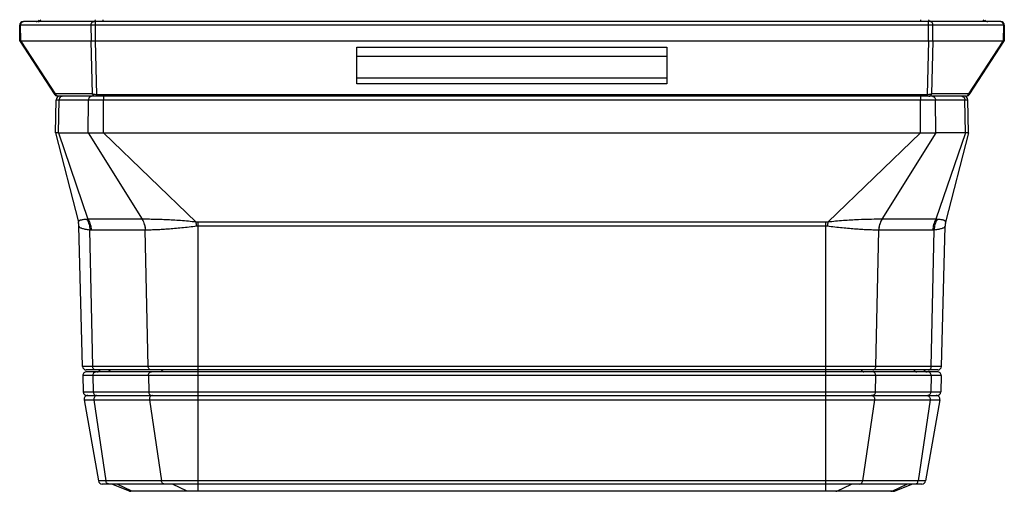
# Model space of a CAD drawing. Header units: millimetres. Extents: x 29 to 359, y 24 to 268.
# Tile 1 of 17: x 64 to 118, y 24 to 50. Entities that reach past the tile are written whole.
import ezdxf

# ---------------------------------------------------------------- set-up
doc = ezdxf.new("R2010")
doc.units = ezdxf.units.MM
doc.header["$LTSCALE"] = 23.1
doc.layers.add('00_COMPONENTS', color=7, linetype='CONTINUOUS')

msp = doc.modelspace()

# ---------------------------------------------------------------- linework, layer by layer
at = {"layer": '00_COMPONENTS'}
for p, q in [((64.228, 48.938), (64.213, 49.783)), ((118.206, 49.783), (64.213, 49.783)), ((64.275, 48.923), (64.263, 49.783)), ((118.006, 49.986), (64.413, 49.986)), ((68.123, 49.783), (68.136, 48.92)), ((68.37, 48.937), (68.37, 49.986)), ((68.799, 49.986), (68.799, 50.086)), ((113.62, 49.986), (113.62, 50.086)), ((114.049, 48.937), (114.049, 49.986)), ((114.283, 48.92), (114.295, 49.783)), ((118.156, 49.783), (118.144, 48.923)), ((118.206, 49.783), (118.191, 48.938)), ((66.15, 45.977), (64.228, 48.938)), ((66.181, 46.014), (64.295, 48.918)), ((68.136, 48.918), (64.295, 48.918)), ((68.123, 48.915), (68.192, 46.014)), ((68.136, 48.92), (68.136, 48.918)), ((68.353, 48.937), (68.424, 45.975)), ((68.37, 48.937), (114.049, 48.937)), ((113.995, 45.975), (114.065, 48.937)), ((114.227, 46.014), (114.296, 48.915)), ((114.283, 48.918), (114.283, 48.92)), ((118.124, 48.918), (114.283, 48.918)), ((118.124, 48.918), (116.238, 46.014)), ((118.191, 48.938), (116.268, 45.977)), ((82.709, 46.577), (82.709, 48.586)), ((82.709, 48.586), (99.709, 48.586)), ((82.709, 48.086), (99.709, 48.086)), ((99.709, 48.586), (99.709, 46.577)), ((99.709, 46.888), (82.709, 46.888)), ((99.709, 46.577), (82.709, 46.577)), ((68.192, 46.014), (66.181, 46.014)), ((68.424, 45.886), (68.424, 45.975)), ((113.995, 45.975), (68.424, 45.975)), ((113.995, 45.886), (113.995, 45.975)), ((116.238, 46.014), (114.227, 46.014)), ((66.174, 43.886), (66.206, 45.69)), ((66.206, 45.69), (67.985, 45.69)), ((66.208, 45.69), (66.214, 45.69)), ((66.214, 45.69), (66.269, 45.69)), ((116.101, 45.886), (66.318, 45.886)), ((66.342, 43.887), (66.374, 45.69)), ((67.968, 43.887), (67.985, 45.69)), ((68.8, 43.886), (68.817, 45.69)), ((68.817, 45.886), (68.817, 45.69)), ((68.817, 45.69), (113.602, 45.69)), ((113.602, 45.886), (113.602, 45.69)), ((113.619, 43.886), (113.602, 45.69)), ((114.451, 43.886), (114.434, 45.69)), ((114.434, 45.69), (116.213, 45.69)), ((116.076, 43.886), (116.045, 45.69)), ((116.063, 45.69), (116.199, 45.69)), ((116.244, 43.886), (116.213, 45.69)), ((66.174, 43.886), (67.433, 38.989)), ((66.342, 43.886), (66.174, 43.886)), ((66.342, 43.887), (67.958, 39.147)), ((66.342, 43.887), (67.968, 43.887)), ((67.968, 43.887), (70.926, 39.145)), ((67.968, 43.886), (114.451, 43.886)), ((68.8, 43.886), (73.893, 38.99)), ((113.619, 43.886), (108.526, 38.99)), ((114.451, 43.886), (111.493, 39.146)), ((116.076, 43.886), (114.451, 43.886)), ((116.076, 43.886), (114.46, 39.147)), ((116.244, 43.886), (114.986, 38.989)), ((116.244, 43.886), (116.076, 43.886)), ((70.919, 39.146), (67.958, 39.147)), ((74, 24.636), (74, 38.996)), ((108.418, 38.996), (74, 38.996)), ((108.418, 24.636), (108.418, 38.996)), ((114.46, 39.147), (111.5, 39.146)), ((67.664, 31.081), (67.462, 38.773)), ((67.464, 38.766), (67.462, 38.773)), ((68.218, 31.081), (68.055, 38.559)), ((71.096, 38.554), (68.136, 38.556)), ((71.259, 31.081), (71.096, 38.554)), ((108.418, 38.773), (74, 38.773)), ((111.16, 31.081), (111.323, 38.555)), ((111.323, 38.555), (111.317, 38.555)), ((114.283, 38.556), (111.323, 38.555)), ((114.201, 31.081), (114.364, 38.559)), ((114.755, 31.081), (114.956, 38.773)), ((114.956, 38.773), (114.955, 38.766)), ((114.755, 31.081), (67.664, 31.081)), ((114.555, 30.886), (67.864, 30.886)), ((114.542, 30.786), (67.877, 30.786)), ((67.677, 30.581), (67.7, 29.681)), ((114.742, 30.581), (67.677, 30.581)), ((68.228, 30.581), (68.248, 29.681)), ((71.27, 30.581), (71.289, 29.681)), ((111.149, 30.581), (111.129, 29.681)), ((114.19, 30.581), (114.171, 29.681)), ((114.742, 30.581), (114.718, 29.681)), ((67.7, 29.681), (114.718, 29.681)), ((67.747, 29.252), (68.532, 24.802)), ((67.747, 29.252), (114.672, 29.252)), ((67.9, 29.486), (114.518, 29.486)), ((68.287, 29.252), (68.94, 24.802)), ((71.328, 29.252), (71.981, 24.802)), ((111.091, 29.252), (110.438, 24.802)), ((114.132, 29.252), (113.479, 24.802)), ((114.672, 29.252), (113.887, 24.802)), ((113.887, 24.802), (68.532, 24.802)), ((113.69, 24.636), (68.728, 24.636)), ((70.235, 24.251), (69.271, 24.636)), ((70.366, 24.251), (69.564, 24.636)), ((73.394, 24.251), (72.592, 24.636)), ((74.007, 24.236), (74.007, 24.636)), ((108.412, 24.236), (108.412, 24.636)), ((109.024, 24.251), (109.826, 24.636)), ((112.053, 24.251), (112.855, 24.636)), ((112.176, 24.251), (113.141, 24.636)), ((112.176, 24.251), (70.235, 24.251)), ((112.102, 24.236), (70.309, 24.236))]:
    msp.add_line(p, q, dxfattribs=at)
for points in [[(66.206, 45.69), (66.206, 45.69), (66.208, 45.69)], [(116.199, 45.69), (116.208, 45.69), (116.211, 45.69), (116.212, 45.69), (116.213, 45.69)]]:
    msp.add_lwpolyline(points, dxfattribs=at)
for centre, radius, start, end in [((64.413, 49.786), 0.2, 90, 181), ((65.113, 50.186), 0.2, 270, 329.9933), ((117.306, 50.186), 0.2, 210.0067, 270), ((118.006, 49.786), 0.2, 359, 90), ((68.166, 48.816), 0.109, 103.4043, 106.3573), ((66.318, 46.086), 0.2, 212.9977, 270), ((116.101, 46.086), 0.2, 270, 327.0023), ((66.406, 45.686), 0.2, 90, 179), ((116.013, 45.686), 0.2, 1, 90), ((66.463, 38.747), 1, 1.5, 14.4121), ((67.502, 39.007), 0.0714, 188.5927, 194.4765), ((66.478, 38.743), 0.986, 1.3188, 14.4103), ((74.001, 37.954), 1.042, 90.0095, 95.9572), ((37.973, 35), 36.14, 5.9839, 6.3383), ((108.418, 37.954), 1.042, 84.0428, 89.9905), ((144.442, 35.001), 36.137, 173.6617, 174.0162), ((115.941, 38.743), 0.986, 165.5897, 178.6812), ((115.956, 38.747), 1, 165.5879, 178.5), ((74.001, 38.141), 0.632, 90.0206, 97.6472), ((108.418, 38.141), 0.632, 82.3528, 89.9794), ((67.864, 31.086), 0.2, 181.5, 270), ((67.877, 30.586), 0.2, 90, 181.5), ((68.448, 30.986), 0.2, 270, 329.9903), ((113.971, 30.986), 0.2, 210.0097, 270), ((114.542, 30.586), 0.2, 358.5, 90), ((114.555, 31.086), 0.2, 270, 358.5), ((67.9, 29.686), 0.2, 181.5, 270), ((67.944, 29.286), 0.2, 90, 190), ((71.492, 29.347), 0.139, 90.0118, 97.2743), ((110.927, 29.347), 0.139, 82.7257, 89.9882), ((114.475, 29.286), 0.2, 350, 90), ((114.518, 29.686), 0.2, 270, 358.5), ((68.728, 24.836), 0.2, 190, 270), ((113.69, 24.836), 0.2, 270, 350), ((70.309, 24.436), 0.2, 248.1986, 270), ((112.102, 24.436), 0.2, 270, 291.8014)]:
    msp.add_arc(centre, radius, start, end, dxfattribs=at)
for centre, major_axis, ratio, start_param, end_param in [((64.036, 49.784), (-0.27, 0.863), 0.20046, -3.301368, -3.204153), ((68.36, 48.227), (-0.233, 0.69), 0.194557, -0.065741, 0.029602), ((68.37, 48.526), (0, 0.412), 0.666438, 0, 0.060479), ((114.049, 48.526), (0, 0.412), 0.666438, -0.060479, 0), ((114.059, 48.227), (0.233, 0.69), 0.194557, -0.029602, 0.065741), ((118.382, 49.784), (0.27, 0.863), 0.20046, -3.079032, -2.981818)]:
    msp.add_ellipse(centre, major_axis=major_axis, ratio=ratio, start_param=start_param, end_param=end_param, dxfattribs=at)
for points, knots in [([(64.263, 49.783), (64.262, 49.809), (64.27, 49.861), (64.3, 49.918), (64.335, 49.953), (64.364, 49.972), (64.396, 49.984), (64.418, 49.986), (64.429, 49.986)], [0, 0, 0, 0, 0.269927, 0.528447, 0.651767, 0.770765, 0.88633, 1, 1, 1, 1]), ([(65.23, 49.986), (65.244, 49.986), (65.274, 49.991), (65.315, 50.012), (65.35, 50.044), (65.367, 50.072), (65.374, 50.086)], [0, 0, 0, 0, 0.236394, 0.479437, 0.733592, 1, 1, 1, 1]), ([(68.123, 49.783), (68.123, 49.809), (68.13, 49.861), (68.161, 49.918), (68.195, 49.953), (68.224, 49.972), (68.256, 49.984), (68.279, 49.986), (68.29, 49.986)], [0, 0, 0, 0, 0.269927, 0.528447, 0.651767, 0.770765, 0.88633, 1, 1, 1, 1]), ([(68.219, 49.986), (68.224, 49.986), (68.242, 49.987), (68.26, 49.992), (68.273, 49.997)], [0, 0, 0, 0, 0.248723, 1, 1, 1, 1]), ([(68.273, 49.997), (68.293, 50.005), (68.329, 50.03), (68.354, 50.066), (68.364, 50.086)], [0, 0, 0, 0, 0.483791, 1, 1, 1, 1]), ([(114.145, 49.997), (114.126, 50.005), (114.09, 50.03), (114.065, 50.066), (114.055, 50.086)], [0, 0, 0, 0, 0.483791, 1, 1, 1, 1]), ([(114.295, 49.783), (114.296, 49.809), (114.288, 49.861), (114.258, 49.918), (114.224, 49.953), (114.194, 49.972), (114.162, 49.984), (114.14, 49.986), (114.129, 49.986)], [0, 0, 0, 0, 0.269927, 0.528447, 0.651767, 0.770765, 0.88633, 1, 1, 1, 1]), ([(114.199, 49.986), (114.195, 49.986), (114.176, 49.987), (114.158, 49.992), (114.145, 49.997)], [0, 0, 0, 0, 0.248723, 1, 1, 1, 1]), ([(117.189, 49.986), (117.174, 49.986), (117.145, 49.991), (117.104, 50.012), (117.069, 50.044), (117.052, 50.072), (117.045, 50.086)], [0, 0, 0, 0, 0.236394, 0.479437, 0.733592, 1, 1, 1, 1]), ([(118.156, 49.783), (118.156, 49.809), (118.149, 49.861), (118.118, 49.918), (118.084, 49.953), (118.055, 49.972), (118.023, 49.984), (118.001, 49.986), (117.99, 49.986)], [0, 0, 0, 0, 0.269927, 0.528447, 0.651767, 0.770765, 0.88633, 1, 1, 1, 1]), ([(64.275, 48.923), (64.269, 48.925), (64.258, 48.929), (64.244, 48.932), (64.236, 48.934), (64.232, 48.935), (64.23, 48.936), (64.228, 48.937), (64.228, 48.938)], [0, 0, 0, 0, 0.406292, 0.708139, 0.819586, 0.904746, 0.964147, 1, 1, 1, 1]), ([(68.141, 48.922), (68.148, 48.923), (68.161, 48.926), (68.192, 48.928), (68.236, 48.93), (68.293, 48.932), (68.333, 48.935), (68.353, 48.937)], [0, 0, 0, 0, 0.093023, 0.197672, 0.438016, 0.709939, 1, 1, 1, 1]), ([(114.065, 48.937), (114.087, 48.935), (114.128, 48.932), (114.186, 48.93), (114.231, 48.928), (114.263, 48.925), (114.277, 48.922), (114.283, 48.92)], [0, 0, 0, 0, 0.293257, 0.566889, 0.806315, 0.909302, 1, 1, 1, 1]), ([(118.191, 48.938), (118.191, 48.937), (118.189, 48.936), (118.186, 48.935), (118.182, 48.934), (118.174, 48.932), (118.161, 48.929), (118.15, 48.925), (118.144, 48.923)], [0, 0, 0, 0, 0.035853, 0.095254, 0.180414, 0.291861, 0.593708, 1, 1, 1, 1]), ([(66.181, 46.014), (66.176, 46.01), (66.168, 46.005), (66.16, 45.997), (66.155, 45.992), (66.152, 45.988), (66.15, 45.984), (66.149, 45.98), (66.15, 45.978), (66.15, 45.977)], [0, 0, 0, 0, 0.388775, 0.546041, 0.678278, 0.786133, 0.871612, 0.939549, 1, 1, 1, 1]), ([(66.336, 45.886), (66.319, 45.886), (66.285, 45.893), (66.24, 45.92), (66.203, 45.961), (66.187, 45.995), (66.181, 46.014)], [0, 0, 0, 0, 0.233737, 0.475894, 0.731348, 1, 1, 1, 1]), ([(68.347, 45.886), (68.33, 45.886), (68.296, 45.893), (68.25, 45.92), (68.214, 45.961), (68.198, 45.995), (68.192, 46.014)], [0, 0, 0, 0, 0.233737, 0.475894, 0.731348, 1, 1, 1, 1]), ([(68.424, 45.975), (68.381, 45.975), (68.318, 45.979), (68.241, 45.995), (68.207, 46.007), (68.192, 46.014)], [0, 0, 0, 0, 0.546929, 0.789968, 1, 1, 1, 1]), ([(114.227, 46.014), (114.212, 46.007), (114.178, 45.995), (114.101, 45.979), (114.038, 45.975), (113.995, 45.975)], [0, 0, 0, 0, 0.210005, 0.453035, 1, 1, 1, 1]), ([(114.072, 45.886), (114.089, 45.886), (114.123, 45.893), (114.168, 45.92), (114.205, 45.961), (114.221, 45.995), (114.227, 46.014)], [0, 0, 0, 0, 0.233736, 0.475894, 0.731348, 1, 1, 1, 1]), ([(116.083, 45.886), (116.099, 45.886), (116.133, 45.893), (116.179, 45.92), (116.216, 45.961), (116.232, 45.995), (116.238, 46.014)], [0, 0, 0, 0, 0.233737, 0.475894, 0.731348, 1, 1, 1, 1]), ([(116.268, 45.977), (116.269, 45.978), (116.27, 45.98), (116.269, 45.984), (116.267, 45.988), (116.264, 45.992), (116.259, 45.997), (116.251, 46.005), (116.243, 46.01), (116.238, 46.014)], [0, 0, 0, 0, 0.060449, 0.128386, 0.213864, 0.321717, 0.453953, 0.611221, 1, 1, 1, 1]), ([(66.54, 45.886), (66.529, 45.886), (66.508, 45.884), (66.476, 45.872), (66.448, 45.854), (66.414, 45.821), (66.383, 45.766), (66.374, 45.715), (66.374, 45.69)], [0, 0, 0, 0, 0.113879, 0.229577, 0.348587, 0.471796, 0.729986, 1, 1, 1, 1]), ([(68.151, 45.886), (68.14, 45.886), (68.118, 45.884), (68.087, 45.872), (68.058, 45.854), (68.024, 45.821), (67.994, 45.766), (67.985, 45.715), (67.985, 45.69)], [0, 0, 0, 0, 0.113879, 0.229577, 0.348587, 0.471796, 0.729986, 1, 1, 1, 1]), ([(67.985, 45.69), (68.105, 45.69), (68.382, 45.69), (68.659, 45.69), (68.817, 45.69)], [0, 0, 0, 0, 0.432898, 1, 1, 1, 1]), ([(113.602, 45.69), (113.759, 45.69), (114.037, 45.69), (114.314, 45.69), (114.434, 45.69)], [0, 0, 0, 0, 0.567096, 1, 1, 1, 1]), ([(114.268, 45.886), (114.278, 45.886), (114.3, 45.884), (114.331, 45.872), (114.36, 45.854), (114.394, 45.821), (114.425, 45.766), (114.434, 45.715), (114.434, 45.69)], [0, 0, 0, 0, 0.113879, 0.229577, 0.348587, 0.471796, 0.729986, 1, 1, 1, 1]), ([(115.878, 45.886), (115.889, 45.886), (115.911, 45.884), (115.942, 45.872), (115.971, 45.854), (116.005, 45.821), (116.036, 45.766), (116.044, 45.715), (116.045, 45.69)], [0, 0, 0, 0, 0.113879, 0.229577, 0.348587, 0.471796, 0.729986, 1, 1, 1, 1]), ([(67.898, 39.14), (67.859, 39.138), (67.787, 39.132), (67.687, 39.122), (67.604, 39.109), (67.537, 39.093), (67.493, 39.077), (67.466, 39.062), (67.448, 39.047), (67.435, 39.03), (67.43, 39.01), (67.431, 39.001), (67.432, 38.996)], [0, 0, 0, 0, 0.225056, 0.418263, 0.579536, 0.709656, 0.810656, 0.851474, 0.886815, 0.945492, 0.972437, 1, 1, 1, 1]), ([(67.958, 39.147), (67.948, 39.145), (67.929, 39.142), (67.908, 39.141), (67.898, 39.14)], [0, 0, 0, 0, 0.499771, 1, 1, 1, 1]), ([(67.898, 39.14), (67.95, 39.055), (68.03, 38.866), (68.055, 38.662), (68.055, 38.559)], [0, 0, 0, 0, 0.490749, 1, 1, 1, 1]), ([(67.958, 39.147), (68.014, 39.061), (68.101, 38.869), (68.133, 38.661), (68.136, 38.556)], [0, 0, 0, 0, 0.491948, 1, 1, 1, 1]), ([(70.926, 39.145), (70.926, 39.145), (70.926, 39.143), (70.923, 39.144), (70.922, 39.145), (70.921, 39.146), (70.919, 39.146), (70.919, 39.146)], [0, 0, 0, 0, 0.196741, 0.448027, 0.633016, 0.792721, 1, 1, 1, 1]), ([(70.919, 39.146), (70.975, 39.06), (71.062, 38.868), (71.094, 38.66), (71.096, 38.554)], [0, 0, 0, 0, 0.491946, 1, 1, 1, 1]), ([(73.893, 38.99), (73.749, 39.006), (73.464, 39.036), (72.905, 39.083), (72.364, 39.115), (71.851, 39.133), (71.558, 39.141), (71.34, 39.144), (71.192, 39.146), (71.055, 39.147), (70.968, 39.147), (70.926, 39.146)], [0, 0, 0, 0, 0.145516, 0.289746, 0.565606, 0.69234, 0.808391, 0.861722, 0.911599, 0.957772, 1, 1, 1, 1]), ([(70.926, 39.145), (70.982, 39.06), (71.068, 38.868), (71.099, 38.66), (71.101, 38.555)], [0, 0, 0, 0, 0.49177, 1, 1, 1, 1]), ([(111.493, 39.147), (111.303, 39.147), (110.873, 39.143), (110.169, 39.121), (109.513, 39.083), (108.955, 39.036), (108.669, 39.006), (108.526, 38.99)], [0, 0, 0, 0, 0.191635, 0.434408, 0.71026, 0.854487, 1, 1, 1, 1]), ([(111.493, 39.146), (111.437, 39.061), (111.351, 38.869), (111.319, 38.661), (111.317, 38.555)], [0, 0, 0, 0, 0.491748, 1, 1, 1, 1]), ([(111.5, 39.146), (111.444, 39.061), (111.357, 38.869), (111.325, 38.661), (111.323, 38.555)], [0, 0, 0, 0, 0.491943, 1, 1, 1, 1]), ([(111.5, 39.146), (111.499, 39.146), (111.498, 39.146), (111.496, 39.146), (111.494, 39.146), (111.493, 39.146)], [0, 0, 0, 0, 0.247276, 0.644821, 1, 1, 1, 1]), ([(114.46, 39.147), (114.404, 39.062), (114.317, 38.869), (114.285, 38.661), (114.283, 38.556)], [0, 0, 0, 0, 0.491952, 1, 1, 1, 1]), ([(114.52, 39.14), (114.468, 39.055), (114.389, 38.866), (114.364, 38.662), (114.364, 38.559)], [0, 0, 0, 0, 0.490749, 1, 1, 1, 1]), ([(114.52, 39.14), (114.515, 39.14), (114.505, 39.141), (114.49, 39.143), (114.475, 39.144), (114.465, 39.146), (114.46, 39.147)], [0, 0, 0, 0, 0.250419, 0.501348, 0.751035, 1, 1, 1, 1]), ([(114.988, 39), (114.988, 39.004), (114.988, 39.014), (114.982, 39.033), (114.969, 39.05), (114.95, 39.064), (114.923, 39.078), (114.878, 39.094), (114.812, 39.11), (114.729, 39.122), (114.63, 39.133), (114.559, 39.138), (114.52, 39.14)], [0, 0, 0, 0, 0.02704, 0.05385, 0.113233, 0.149154, 0.190574, 0.292593, 0.423214, 0.584315, 0.776612, 1, 1, 1, 1]), ([(114.986, 38.989), (114.986, 38.99), (114.987, 38.993), (114.987, 38.997), (114.988, 39)], [0, 0, 0, 0, 0.255616, 1, 1, 1, 1]), ([(68.055, 38.559), (68.011, 38.563), (67.93, 38.573), (67.815, 38.592), (67.716, 38.613), (67.633, 38.637), (67.566, 38.664), (67.521, 38.69), (67.494, 38.713), (67.48, 38.73), (67.469, 38.747), (67.465, 38.76), (67.464, 38.766)], [0, 0, 0, 0, 0.200767, 0.379212, 0.534918, 0.667823, 0.778399, 0.86801, 0.905879, 0.939872, 0.970864, 1, 1, 1, 1]), ([(68.136, 38.556), (68.122, 38.556), (68.095, 38.556), (68.068, 38.558), (68.055, 38.559)], [0, 0, 0, 0, 0.499436, 1, 1, 1, 1]), ([(71.101, 38.555), (71.101, 38.555), (71.1, 38.555), (71.099, 38.554), (71.097, 38.555), (71.096, 38.554), (71.096, 38.554)], [0, 0, 0, 0, 0.252627, 0.501649, 0.751451, 1, 1, 1, 1]), ([(73.917, 38.768), (73.644, 38.731), (73.114, 38.668), (72.464, 38.61), (71.98, 38.58), (71.704, 38.566), (71.499, 38.56), (71.358, 38.556), (71.226, 38.555), (71.142, 38.555), (71.101, 38.555)], [0, 0, 0, 0, 0.292489, 0.566754, 0.692115, 0.80718, 0.860328, 0.910297, 0.95691, 1, 1, 1, 1]), ([(111.317, 38.555), (111.277, 38.555), (111.192, 38.555), (111.011, 38.557), (110.761, 38.564), (110.438, 38.58), (109.955, 38.61), (109.305, 38.668), (108.775, 38.731), (108.502, 38.768)], [0, 0, 0, 0, 0.043091, 0.089704, 0.192819, 0.307883, 0.433244, 0.707509, 1, 1, 1, 1]), ([(114.364, 38.559), (114.357, 38.558), (114.344, 38.557), (114.323, 38.556), (114.303, 38.556), (114.29, 38.556), (114.283, 38.556)], [0, 0, 0, 0, 0.250474, 0.500615, 0.750429, 1, 1, 1, 1]), ([(114.955, 38.766), (114.954, 38.76), (114.95, 38.747), (114.939, 38.73), (114.924, 38.713), (114.898, 38.69), (114.853, 38.664), (114.786, 38.637), (114.702, 38.613), (114.603, 38.592), (114.489, 38.573), (114.407, 38.563), (114.364, 38.559)], [0, 0, 0, 0, 0.029136, 0.060128, 0.09412, 0.131989, 0.221599, 0.332174, 0.465078, 0.620784, 0.799231, 1, 1, 1, 1]), ([(68.384, 30.886), (68.373, 30.886), (68.351, 30.889), (68.31, 30.904), (68.263, 30.941), (68.227, 31.006), (68.218, 31.056), (68.218, 31.081)], [0, 0, 0, 0, 0.11407, 0.229944, 0.471176, 0.729617, 1, 1, 1, 1]), ([(68.228, 30.581), (68.228, 30.607), (68.235, 30.659), (68.265, 30.717), (68.3, 30.752), (68.329, 30.772), (68.361, 30.784), (68.384, 30.786), (68.395, 30.786)], [0, 0, 0, 0, 0.269908, 0.528519, 0.651867, 0.770861, 0.886387, 1, 1, 1, 1]), ([(69.162, 30.886), (69.155, 30.871), (69.138, 30.844), (69.103, 30.812), (69.062, 30.791), (69.033, 30.786), (69.018, 30.786)], [0, 0, 0, 0, 0.266419, 0.520575, 0.763612, 1, 1, 1, 1]), ([(71.425, 30.886), (71.414, 30.886), (71.393, 30.889), (71.351, 30.904), (71.304, 30.941), (71.268, 31.006), (71.259, 31.056), (71.259, 31.081)], [0, 0, 0, 0, 0.11407, 0.229944, 0.471176, 0.729617, 1, 1, 1, 1]), ([(71.27, 30.581), (71.269, 30.607), (71.276, 30.659), (71.307, 30.717), (71.341, 30.752), (71.37, 30.772), (71.402, 30.784), (71.425, 30.786), (71.436, 30.786)], [0, 0, 0, 0, 0.269908, 0.528519, 0.651867, 0.770861, 0.886387, 1, 1, 1, 1]), ([(72.055, 30.886), (72.048, 30.871), (72.031, 30.844), (71.996, 30.812), (71.955, 30.791), (71.926, 30.786), (71.911, 30.786)], [0, 0, 0, 0, 0.266419, 0.520575, 0.763612, 1, 1, 1, 1]), ([(110.364, 30.886), (110.371, 30.871), (110.388, 30.844), (110.423, 30.812), (110.463, 30.791), (110.493, 30.786), (110.508, 30.786)], [0, 0, 0, 0, 0.266419, 0.520575, 0.763612, 1, 1, 1, 1]), ([(111.149, 30.581), (111.15, 30.607), (111.142, 30.659), (111.112, 30.717), (111.078, 30.752), (111.048, 30.772), (111.016, 30.784), (110.994, 30.786), (110.983, 30.786)], [0, 0, 0, 0, 0.269908, 0.528519, 0.651867, 0.770861, 0.886387, 1, 1, 1, 1]), ([(110.994, 30.886), (111.004, 30.886), (111.026, 30.889), (111.068, 30.904), (111.114, 30.941), (111.15, 31.006), (111.159, 31.056), (111.16, 31.081)], [0, 0, 0, 0, 0.11407, 0.229944, 0.471176, 0.729617, 1, 1, 1, 1]), ([(113.256, 30.886), (113.263, 30.871), (113.281, 30.844), (113.315, 30.812), (113.356, 30.791), (113.386, 30.786), (113.4, 30.786)], [0, 0, 0, 0, 0.266419, 0.520575, 0.763612, 1, 1, 1, 1]), ([(114.19, 30.581), (114.191, 30.607), (114.183, 30.659), (114.153, 30.717), (114.119, 30.752), (114.089, 30.772), (114.057, 30.784), (114.035, 30.786), (114.024, 30.786)], [0, 0, 0, 0, 0.269908, 0.528519, 0.651867, 0.770861, 0.886387, 1, 1, 1, 1]), ([(114.035, 30.886), (114.046, 30.886), (114.067, 30.889), (114.109, 30.904), (114.156, 30.941), (114.192, 31.006), (114.201, 31.056), (114.201, 31.081)], [0, 0, 0, 0, 0.11407, 0.229944, 0.471176, 0.729617, 1, 1, 1, 1]), ([(68.248, 29.681), (68.249, 29.656), (68.258, 29.606), (68.294, 29.541), (68.34, 29.504), (68.382, 29.489), (68.404, 29.486), (68.414, 29.486)], [0, 0, 0, 0, 0.270383, 0.528824, 0.770056, 0.88593, 1, 1, 1, 1]), ([(68.399, 29.476), (68.379, 29.469), (68.343, 29.444), (68.304, 29.39), (68.283, 29.323), (68.283, 29.275), (68.287, 29.252)], [0, 0, 0, 0, 0.230636, 0.476645, 0.735762, 1, 1, 1, 1]), ([(68.433, 29.485), (68.43, 29.485), (68.418, 29.483), (68.407, 29.48), (68.399, 29.476)], [0, 0, 0, 0, 0.248675, 1, 1, 1, 1]), ([(71.289, 29.681), (71.29, 29.656), (71.299, 29.606), (71.335, 29.541), (71.381, 29.504), (71.423, 29.489), (71.445, 29.486), (71.456, 29.486)], [0, 0, 0, 0, 0.270383, 0.528824, 0.770056, 0.88593, 1, 1, 1, 1]), ([(71.44, 29.476), (71.421, 29.469), (71.384, 29.444), (71.345, 29.39), (71.325, 29.323), (71.324, 29.275), (71.328, 29.252)], [0, 0, 0, 0, 0.230636, 0.476645, 0.735762, 1, 1, 1, 1]), ([(71.474, 29.485), (71.471, 29.485), (71.46, 29.483), (71.448, 29.48), (71.44, 29.476)], [0, 0, 0, 0, 0.248675, 1, 1, 1, 1]), ([(110.945, 29.485), (110.947, 29.485), (110.959, 29.483), (110.971, 29.48), (110.979, 29.476)], [0, 0, 0, 0, 0.248675, 1, 1, 1, 1]), ([(111.129, 29.681), (111.129, 29.656), (111.12, 29.606), (111.084, 29.541), (111.038, 29.504), (110.996, 29.489), (110.974, 29.486), (110.963, 29.486)], [0, 0, 0, 0, 0.270383, 0.528824, 0.770056, 0.88593, 1, 1, 1, 1]), ([(110.979, 29.476), (110.998, 29.469), (111.035, 29.444), (111.074, 29.39), (111.094, 29.323), (111.094, 29.275), (111.091, 29.252)], [0, 0, 0, 0, 0.230636, 0.476645, 0.735762, 1, 1, 1, 1]), ([(113.986, 29.485), (113.989, 29.485), (114, 29.483), (114.012, 29.48), (114.02, 29.476)], [0, 0, 0, 0, 0.248675, 1, 1, 1, 1]), ([(114.171, 29.681), (114.17, 29.656), (114.161, 29.606), (114.125, 29.541), (114.079, 29.504), (114.037, 29.489), (114.015, 29.486), (114.004, 29.486)], [0, 0, 0, 0, 0.270383, 0.528824, 0.770056, 0.88593, 1, 1, 1, 1]), ([(114.02, 29.476), (114.039, 29.469), (114.076, 29.444), (114.115, 29.39), (114.135, 29.323), (114.135, 29.275), (114.132, 29.252)], [0, 0, 0, 0, 0.230636, 0.476645, 0.735762, 1, 1, 1, 1]), ([(69.103, 24.636), (69.084, 24.636), (69.044, 24.645), (68.993, 24.681), (68.956, 24.736), (68.943, 24.779), (68.94, 24.802)], [0, 0, 0, 0, 0.230683, 0.472241, 0.729568, 1, 1, 1, 1]), ([(72.145, 24.636), (72.125, 24.636), (72.085, 24.645), (72.034, 24.681), (71.997, 24.736), (71.984, 24.779), (71.981, 24.802)], [0, 0, 0, 0, 0.230683, 0.472241, 0.729568, 1, 1, 1, 1]), ([(110.274, 24.636), (110.294, 24.636), (110.334, 24.645), (110.385, 24.681), (110.422, 24.736), (110.435, 24.779), (110.438, 24.802)], [0, 0, 0, 0, 0.230683, 0.472241, 0.729568, 1, 1, 1, 1]), ([(113.315, 24.636), (113.335, 24.636), (113.375, 24.645), (113.426, 24.681), (113.463, 24.736), (113.476, 24.779), (113.479, 24.802)], [0, 0, 0, 0, 0.230683, 0.472241, 0.729568, 1, 1, 1, 1]), ([(70.428, 24.236), (70.417, 24.236), (70.396, 24.239), (70.376, 24.246), (70.366, 24.251)], [0, 0, 0, 0, 0.49617, 1, 1, 1, 1]), ([(73.456, 24.236), (73.446, 24.236), (73.424, 24.239), (73.404, 24.246), (73.394, 24.251)], [0, 0, 0, 0, 0.49617, 1, 1, 1, 1]), ([(108.962, 24.236), (108.973, 24.236), (108.994, 24.239), (109.015, 24.246), (109.024, 24.251)], [0, 0, 0, 0, 0.49617, 1, 1, 1, 1]), ([(111.991, 24.236), (112.002, 24.236), (112.023, 24.239), (112.043, 24.246), (112.053, 24.251)], [0, 0, 0, 0, 0.49617, 1, 1, 1, 1])]:
    msp.add_open_spline(points, degree=3, knots=knots, dxfattribs=at)

doc.saveas('drawing.dxf')
